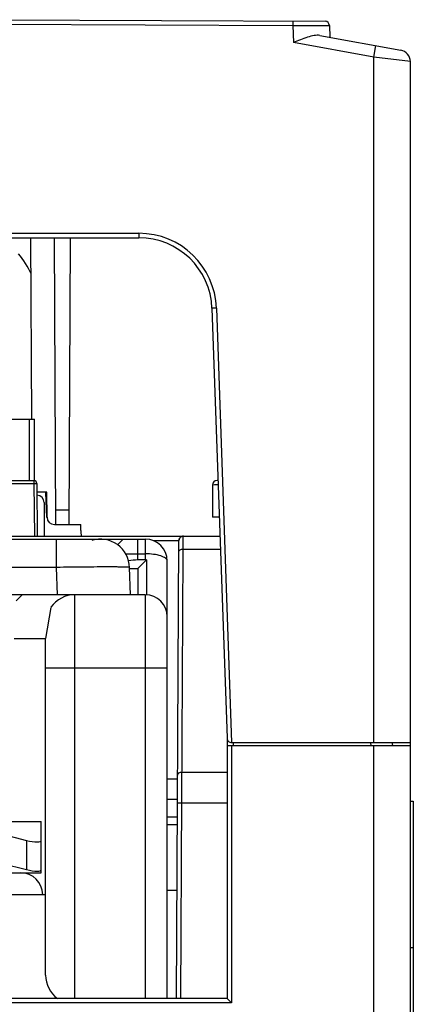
# Model space of a CAD drawing. Header units: millimetres. Extents: x 66 to 1727, y -68 to 939.
# Tile 27 of 72: x 390 to 416, y 233 to 300. Entities that reach past the tile are written whole.
import ezdxf

# ---------------------------------------------------------------- set-up
doc = ezdxf.new("R2010")
doc.units = ezdxf.units.MM
doc.header["$LTSCALE"] = 65.395
doc.layers.add('07_ALL_FEATURES', color=7, linetype='CONTINUOUS')
doc.layers.add('7_ALL_FEATURES', color=7, linetype='CONTINUOUS')

msp = doc.modelspace()

# ---------------------------------------------------------------- linework, layer by layer
at = {"layer": '07_ALL_FEATURES', "color": 7, "linetype": 'Continuous'}
for p, q in [((388.087, 300.307), (410.436, 300.208)), ((408.234, 300.218), (408.233, 299.918)), ((387.473, 300.01), (408.233, 299.918)), ((408.233, 299.918), (408.274, 298.746)), ((408.233, 299.918), (410.735, 299.918)), ((408.233, 299.918), (408.625, 299.918)), ((410.735, 299.918), (410.763, 299.107)), ((410.091, 299.229), (415.606, 298.226)), ((413.763, 297.748), (408.274, 298.746)), ((413.763, 297.748), (413.906, 298.535)), ((413.763, 250.907), (413.763, 297.748)), ((416.263, 297.439), (413.763, 297.748)), ((416.263, 297.439), (416.232, 297.443)), ((416.263, 181.707), (416.263, 297.439)), ((321.803, 285.707), (397.723, 285.707)), ((321.803, 285.407), (397.723, 285.407)), ((390.425, 273.006), (390.36, 285.407)), ((392.063, 265.807), (391.96, 285.407)), ((392.963, 265.807), (393.066, 285.407)), ((397.723, 285.707), (397.723, 285.407)), ((403.02, 280.591), (402.72, 280.581)), ((402.72, 280.581), (403.746, 251.196)), ((403.02, 280.591), (404.056, 250.907)), ((374.813, 273.007), (390.613, 273.007)), ((390.263, 268.807), (390.263, 273.007)), ((390.613, 268.8), (390.613, 273.007)), ((387.361, 268.807), (390.565, 268.807)), ((387.361, 268.608), (390.565, 268.608)), ((390.565, 268.807), (390.565, 268.608)), ((390.565, 268.608), (390.596, 265.007)), ((390.765, 268.608), (390.796, 265.007)), ((402.763, 268.507), (402.763, 266.307)), ((403.131, 268.807), (403.063, 268.807)), ((391.451, 268.007), (390.77, 268.007)), ((391.443, 266.29), (391.386, 268.004)), ((391.46, 266.304), (391.451, 268.007)), ((392.058, 266.801), (392.968, 266.801)), ((391.96, 265.807), (393.763, 265.807)), ((393.763, 265.407), (393.763, 265.807)), ((403.218, 266.307), (402.763, 266.307)), ((179.262, 265.007), (403.264, 265.007)), ((184.363, 264.807), (398.163, 264.807)), ((392.101, 262.876), (392.101, 264.807)), ((396.663, 264.807), (396.273, 264.416)), ((397.663, 263.384), (397.663, 264.807)), ((398.163, 264.807), (398.163, 263.384)), ((398.697, 264.704), (400.465, 264.704)), ((400.297, 233.407), (400.461, 264.704)), ((400.465, 264.701), (400.465, 264.705)), ((400.756, 263.916), (400.761, 265.007)), ((396.82, 263.807), (398.163, 263.807)), ((400.668, 246.792), (400.756, 263.916)), ((400.757, 264.128), (403.294, 264.128)), ((398.163, 263.384), (397.663, 263.384)), ((397.663, 262.807), (398.239, 263.383)), ((398.239, 263.383), (398.239, 261.005)), ((399.663, 233.407), (399.663, 263.307)), ((392.101, 262.876), (190.425, 262.876)), ((392.166, 261.007), (392.101, 262.876)), ((397.163, 261.007), (397.098, 262.876)), ((397.098, 262.807), (397.663, 262.807)), ((397.663, 262.807), (397.663, 261.007)), ((398.163, 261.007), (184.363, 261.007)), ((389.341, 260.584), (389.763, 261.007)), ((393.363, 233.407), (393.363, 261.007)), ((398.163, 261.007), (398.163, 233.407)), ((391.72, 260.146), (391.363, 258.007)), ((389.205, 258.007), (391.363, 258.007)), ((391.363, 235.007), (391.363, 258.007)), ((391.363, 256.007), (399.663, 256.007)), ((403.763, 251.11), (403.763, 233.407)), ((403.763, 250.707), (416.263, 250.707)), ((404.056, 250.907), (416.263, 250.907)), ((404.063, 250.707), (404.063, 233.107)), ((404.163, 250.907), (404.163, 250.707)), ((413.583, 250.707), (413.556, 250.872)), ((413.781, 229.644), (413.763, 250.707)), ((415.063, 250.707), (415.03, 250.907)), ((400.377, 248.413), (399.663, 248.413)), ((400.677, 248.887), (403.763, 248.887)), ((400.368, 247.007), (399.663, 247.007)), ((400.597, 233.407), (400.669, 247.179)), ((400.668, 246.792), (403.763, 246.792)), ((400.362, 245.807), (399.663, 245.807)), ((388.546, 245.507), (391.063, 245.507)), ((391.063, 242.007), (391.063, 245.507)), ((399.663, 245.307), (400.36, 245.307)), ((388.499, 244.622), (390.063, 244.22)), ((390.063, 244.22), (390.063, 242.22)), ((388.395, 242.649), (390.063, 242.22)), ((388.361, 242.007), (391.063, 242.007)), ((391.363, 240.507), (388.209, 240.507)), ((399.663, 240.807), (400.336, 240.807)), ((403.763, 233.407), (386.461, 233.407)), ((404.063, 233.107), (386.461, 233.107)), ((403.763, 233.407), (404.063, 233.107))]:
    msp.add_line(p, q, dxfattribs=at)
for points in [[(414.539, 297.652), (414.156, 297.699), (413.763, 297.748)], [(403.763, 233.407), (403.778, 233.386), (403.818, 233.351), (403.871, 233.299), (403.932, 233.237), (403.998, 233.174), (404.063, 233.107)]]:
    msp.add_lwpolyline(points, dxfattribs=at)
for centre, radius, start, end in [((410.435, 299.908), 0.3, 2, 89.74535), ((415.463, 297.439), 0.8, 359.99845, 79.69515), ((397.723, 280.407), 5.3, 2, 90), ((397.723, 280.407), 5, 2, 90), ((384.476, 280.207), 6.5, 24.76167, 39.14916), ((390.565, 268.607), 0.2, 0.5, 90), ((403.063, 268.507), 0.3, 90, 180), ((390.763, 267.307), 0.5, 0, 90), ((881.38, 267.69), 490.118, 180.04489, 180.31391), ((391.96, 266.307), 0.5, 180.3, 270), ((396.263, 265.407), 2.5, 180, 189.21141), ((395.099, 262.807), 2, 2, 106.7928), ((398.163, 263.307), 1.5, 0, 90), ((400.765, 264.707), 0.3, 90, 180.3), ((393.363, 259.007), 2, 90, 145.25268), ((398.163, 259.507), 1.5, 0, 90), ((404.046, 251.207), 0.3, 182, 272), ((389.663, 240.507), 1.5, 0, 90)]:
    msp.add_arc(centre, radius, start, end, dxfattribs=at)
for centre, major_axis, ratio, start_param, end_param in [((397.663, 262.229), (2, 0), 0.57735, 1.570796, 1.89589), ((398.163, 262.518), (1.5, 0), 0.57735, 1.519954, 1.570796), ((390.063, 244.477), (0.998, -0.274), 0.240393, -1.504943, 0.065854), ((390.063, 242.477), (0.998, -0.274), 0.240393, -1.504943, 0.065854), ((393.363, 235.007), (2, 0), 1, -3.141593, -2.2136)]:
    msp.add_ellipse(centre, major_axis=major_axis, ratio=ratio, start_param=start_param, end_param=end_param, dxfattribs=at)
for points, knots in [([(410.091, 299.229), (409.961, 299.252), (409.667, 299.23), (409.058, 299.064), (408.594, 298.874), (408.274, 298.746)], [0, 0, 0, 0, 0.20995, 0.454886, 1, 1, 1, 1]), ([(390.565, 268.608), (390.59, 268.608), (390.636, 268.607), (390.703, 268.613), (390.733, 268.603), (390.765, 268.613), (390.765, 268.608)], [0, 0, 0, 0, 0.382154, 0.707139, 0.923641, 1, 1, 1, 1]), ([(402.772, 268.507), (402.77, 268.507), (402.768, 268.506), (402.763, 268.507), (402.763, 268.507)], [0, 0, 0, 0, 0.748768, 1, 1, 1, 1]), ([(403.141, 268.509), (403.095, 268.508), (402.972, 268.508), (402.85, 268.508), (402.772, 268.507)], [0, 0, 0, 0, 0.371483, 1, 1, 1, 1]), ([(400.465, 264.701), (400.464, 264.779), (400.527, 264.941), (400.688, 265.007), (400.765, 265.007)], [0, 0, 0, 0, 0.503959, 1, 1, 1, 1]), ([(399.663, 263.307), (399.663, 263.381), (399.568, 263.498), (399.401, 263.593), (399.132, 263.7), (398.713, 263.784), (398.355, 263.806), (398.163, 263.806)], [0, 0, 0, 0, 0.134115, 0.23248, 0.353636, 0.653731, 1, 1, 1, 1]), ([(400.457, 263.917), (400.458, 263.975), (400.547, 264.101), (400.684, 264.128), (400.757, 264.128)], [0, 0, 0, 0, 0.440273, 1, 1, 1, 1]), ([(397.098, 262.876), (397.098, 262.879), (397.086, 262.881), (397.071, 262.884), (397.039, 262.886), (396.976, 262.89), (396.866, 262.894), (396.702, 262.898), (396.493, 262.901), (396.241, 262.904), (395.95, 262.905), (395.49, 262.905), (394.84, 262.904), (393.988, 262.898), (393.063, 262.889), (392.426, 262.881), (392.101, 262.876)], [0, 0, 0, 0, 0.001401, 0.005092, 0.011148, 0.019569, 0.043458, 0.076544, 0.118508, 0.168964, 0.22741, 0.293304, 0.444776, 0.617511, 0.804994, 1, 1, 1, 1]), ([(400.377, 248.677), (400.378, 248.734), (400.467, 248.86), (400.604, 248.887), (400.677, 248.887)], [0, 0, 0, 0, 0.440273, 1, 1, 1, 1]), ([(400.368, 246.791), (400.368, 246.799), (400.415, 246.783), (400.46, 246.798), (400.561, 246.79), (400.629, 246.792), (400.668, 246.792)], [0, 0, 0, 0, 0.07636, 0.292862, 0.617848, 1, 1, 1, 1])]:
    msp.add_open_spline(points, degree=3, knots=knots, dxfattribs=at)
at = {"layer": '7_ALL_FEATURES', "color": 7, "linetype": 'Continuous'}
for p, q in [((416.263, 246.907), (416.463, 246.907)), ((416.463, 246.907), (416.463, 197.707)), ((416.263, 236.907), (416.463, 236.907))]:
    msp.add_line(p, q, dxfattribs=at)

doc.saveas('drawing.dxf')
